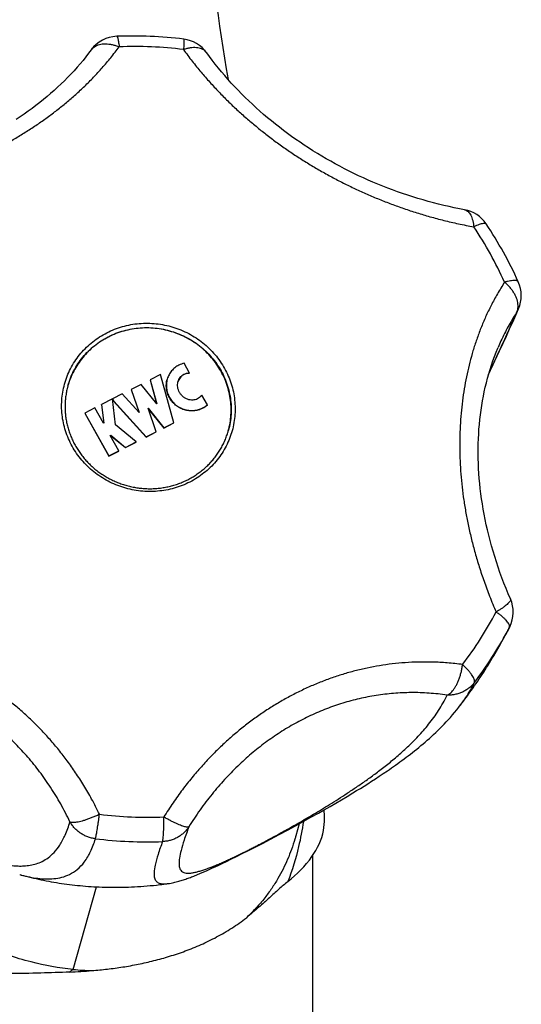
# Model space of a CAD drawing. Header units: millimetres. Extents: x 740 to 1921, y 166 to 1526.
# Tile 6 of 31: x 1081 to 1111, y 508 to 567. Entities that reach past the tile are written whole.
import ezdxf

# ---------------------------------------------------------------- set-up
doc = ezdxf.new("R2010")
doc.units = ezdxf.units.MM
doc.header["$LTSCALE"] = 30.734
doc.layers.get('0').update_dxf_attribs({"linetype": 'CONTINUOUS'})
doc.layers.add('FLAECHEN', color=7, linetype='CONTINUOUS')

msp = doc.modelspace()

# ---------------------------------------------------------------- linework, layer by layer
at = {"color": 7, "linetype": 'CONTINUOUS'}
for p, q in [((1091.124, 546.246), (1090.795, 546.838)), ((1089.369, 546.157), (1088.751, 545.842)), ((1090.173, 543.263), (1089.369, 546.157)), ((1091.12, 546.233), (1091.124, 546.246)), ((1088.216, 545.569), (1087.615, 545.263)), ((1089.15, 544.405), (1088.216, 545.569)), ((1088.748, 545.83), (1088.751, 545.842)), ((1088.748, 545.83), (1089.14, 544.418)), ((1088.751, 545.842), (1089.15, 544.405)), ((1087.08, 544.99), (1086.493, 544.691)), ((1088.102, 543.87), (1087.08, 544.99)), ((1087.612, 545.25), (1087.615, 545.263)), ((1087.612, 545.25), (1088.089, 543.884)), ((1087.615, 545.263), (1088.102, 543.87)), ((1092.186, 544.336), (1091.856, 544.928)), ((1085.839, 544.346), (1085.842, 544.359)), ((1085.839, 544.346), (1085.973, 543.247)), ((1086.489, 544.689), (1085.842, 544.359)), ((1085.842, 544.359), (1085.978, 543.248)), ((1086.679, 543.134), (1086.489, 544.689)), ((1086.49, 544.678), (1086.561, 544.55)), ((1086.493, 544.688), (1086.493, 544.691)), ((1086.493, 544.691), (1086.565, 544.562)), ((1086.561, 544.55), (1086.565, 544.562)), ((1086.561, 544.55), (1088.517, 542.408)), ((1086.565, 544.562), (1088.521, 542.421)), ((1092.182, 544.323), (1092.186, 544.336)), ((1084.834, 543.834), (1084.837, 543.846)), ((1084.834, 543.834), (1086.265, 541.259)), ((1085.438, 544.153), (1084.837, 543.846)), ((1084.837, 543.846), (1086.268, 541.272)), ((1085.949, 543.233), (1085.438, 544.153)), ((1088.631, 544.129), (1089.572, 542.957)), ((1089.121, 542.727), (1088.631, 544.129)), ((1088.642, 544.099), (1089.568, 542.944)), ((1085.978, 543.248), (1085.949, 543.233)), ((1087.92, 542.114), (1086.679, 543.134)), ((1089.568, 542.944), (1090.169, 543.25)), ((1089.572, 542.957), (1090.173, 543.263)), ((1090.169, 543.25), (1090.173, 543.263)), ((1086.358, 542.498), (1086.387, 542.513)), ((1086.869, 541.578), (1086.358, 542.498)), ((1086.362, 542.489), (1086.383, 542.5)), ((1086.383, 542.5), (1086.387, 542.513)), ((1086.383, 542.5), (1087.27, 541.772)), ((1086.387, 542.513), (1087.273, 541.785)), ((1088.517, 542.408), (1089.118, 542.714)), ((1088.521, 542.421), (1089.121, 542.727)), ((1089.118, 542.714), (1089.121, 542.727)), ((1089.568, 542.944), (1089.572, 542.957)), ((1087.27, 541.772), (1087.917, 542.102)), ((1087.273, 541.785), (1087.92, 542.114)), ((1087.917, 542.102), (1087.92, 542.114)), ((1088.517, 542.408), (1088.521, 542.421)), ((1086.265, 541.259), (1086.866, 541.566)), ((1086.268, 541.272), (1086.869, 541.578)), ((1086.866, 541.566), (1086.869, 541.578)), ((1087.27, 541.772), (1087.273, 541.785)), ((1086.265, 541.259), (1086.268, 541.272)), ((1110.308, 530.952), (1110.341, 531.02)), ((1102.043, 521.745), (1102.271, 521.893)), ((1102.271, 521.893), (1102.506, 522.047)), ((1102.506, 522.047), (1102.746, 522.208)), ((1102.746, 522.208), (1102.991, 522.374)), ((1101.145, 521.182), (1101.37, 521.32)), ((1101.37, 521.32), (1101.594, 521.46)), ((1101.594, 521.46), (1101.817, 521.601)), ((1101.817, 521.601), (1102.043, 521.745)), ((1099.895, 520.435), (1100.238, 520.636)), ((1100.238, 520.636), (1100.58, 520.839)), ((1100.58, 520.839), (1100.919, 521.044)), ((1100.919, 521.044), (1101.145, 521.182)), ((1098.858, 519.84), (1099.204, 520.037)), ((1099.204, 520.037), (1099.55, 520.235)), ((1099.55, 520.235), (1099.895, 520.435)), ((1097.939, 519.328), (1098.398, 519.582)), ((1098.398, 519.582), (1098.858, 519.84)), ((1097.031, 518.834), (1097.482, 519.078)), ((1097.482, 519.078), (1097.939, 519.328)), ((1095.492, 518.02), (1095.973, 518.271)), ((1095.973, 518.271), (1096.491, 518.545)), ((1096.491, 518.545), (1097.031, 518.834)), ((1094.621, 517.573), (1095.048, 517.791)), ((1095.048, 517.791), (1095.492, 518.02)), ((1093.6, 517.064), (1093.946, 517.235)), ((1093.946, 517.235), (1094.285, 517.403)), ((1094.285, 517.403), (1094.621, 517.573)), ((1098.528, 212.463), (1098.528, 517.339)), ((1092.341, 516.469), (1092.502, 516.543)), ((1092.502, 516.543), (1092.666, 516.618)), ((1092.666, 516.618), (1092.833, 516.696)), ((1092.833, 516.696), (1093.085, 516.815)), ((1093.085, 516.815), (1093.34, 516.938)), ((1093.34, 516.938), (1093.6, 517.064)), ((1091.731, 516.203), (1091.878, 516.265)), ((1091.878, 516.265), (1092.029, 516.331)), ((1092.029, 516.331), (1092.183, 516.399)), ((1092.183, 516.399), (1092.341, 516.469))]:
    msp.add_line(p, q, dxfattribs=at)
at = {"color": 9, "linetype": 'CONTINUOUS'}
for p, q in [((1110.341, 531.02), (1110.198, 530.736)), ((1080.923, 516.143), (1080.926, 516.143))]:
    msp.add_line(p, q, dxfattribs=at)
at = {"color": 7, "linetype": 'CONTINUOUS'}
for points in [[(1085.21, 565.641), (1085.061, 565.442), (1084.895, 565.227), (1084.724, 565.015), (1084.548, 564.805), (1084.368, 564.597), (1084.184, 564.392), (1083.996, 564.189), (1083.803, 563.988), (1083.607, 563.79), (1083.406, 563.595), (1083.202, 563.402), (1082.993, 563.212), (1082.781, 563.024), (1082.565, 562.839), (1082.346, 562.657), (1082.123, 562.478), (1081.897, 562.301), (1081.667, 562.127), (1081.433, 561.956), (1081.197, 561.788), (1080.957, 561.622), (1080.713, 561.46)], [(1107.617, 556.051), (1107.325, 556.106), (1107.008, 556.17), (1106.692, 556.238), (1106.377, 556.309), (1106.064, 556.385), (1105.751, 556.465), (1105.441, 556.548), (1105.131, 556.636), (1104.823, 556.727), (1104.517, 556.821), (1104.212, 556.919), (1103.909, 557.021), (1103.608, 557.127), (1103.309, 557.236), (1103.011, 557.348), (1102.715, 557.464), (1102.421, 557.583), (1102.129, 557.705), (1101.839, 557.831), (1101.551, 557.961), (1101.265, 558.093), (1100.981, 558.229), (1100.699, 558.367), (1100.419, 558.509), (1100.142, 558.654), (1099.867, 558.803), (1099.594, 558.954), (1099.323, 559.108), (1099.055, 559.265), (1098.789, 559.426), (1098.525, 559.589), (1098.264, 559.755), (1098.006, 559.924), (1097.75, 560.096), (1097.496, 560.27), (1097.246, 560.448), (1096.997, 560.628), (1096.752, 560.812), (1096.509, 560.998), (1096.269, 561.186), (1096.032, 561.378), (1095.797, 561.572), (1095.566, 561.769), (1095.337, 561.968), (1095.112, 562.17), (1094.889, 562.375), (1094.67, 562.582), (1094.454, 562.792), (1094.241, 563.004), (1094.032, 563.218), (1093.826, 563.435), (1093.623, 563.654), (1093.424, 563.876), (1093.229, 564.1), (1093.037, 564.326), (1092.849, 564.555), (1092.665, 564.785), (1092.485, 565.018), (1092.309, 565.252), (1092.152, 565.468)], [(1109.729, 547.586), (1109.935, 548.031), (1110.136, 548.468), (1110.331, 548.895), (1110.518, 549.31), (1110.698, 549.714), (1110.866, 550.1)], [(1110.378, 532.692), (1110.251, 532.989), (1110.118, 533.313), (1109.99, 533.636), (1109.868, 533.958), (1109.751, 534.28), (1109.639, 534.601), (1109.533, 534.922), (1109.432, 535.241), (1109.335, 535.56), (1109.244, 535.879), (1109.158, 536.196), (1109.077, 536.513), (1109.001, 536.828), (1108.93, 537.143), (1108.864, 537.457), (1108.803, 537.769), (1108.747, 538.081), (1108.695, 538.391), (1108.649, 538.7), (1108.607, 539.007), (1108.57, 539.314), (1108.538, 539.619), (1108.51, 539.923), (1108.487, 540.225), (1108.469, 540.526), (1108.456, 540.825), (1108.447, 541.124), (1108.443, 541.42), (1108.443, 541.715), (1108.448, 542.009), (1108.458, 542.301), (1108.472, 542.591), (1108.491, 542.88), (1108.515, 543.167), (1108.543, 543.452), (1108.575, 543.736), (1108.613, 544.018), (1108.654, 544.298), (1108.701, 544.576), (1108.752, 544.852), (1108.808, 545.126), (1108.868, 545.398), (1108.933, 545.668), (1109.002, 545.936), (1109.076, 546.201), (1109.155, 546.465), (1109.239, 546.726), (1109.327, 546.986), (1109.42, 547.242), (1109.518, 547.497), (1109.62, 547.749), (1109.634, 547.781)], [(1109.065, 546.161), (1109.307, 546.68), (1109.729, 547.586)], [(1110.197, 530.736), (1110.232, 530.802), (1110.27, 530.877), (1110.308, 530.952)], [(1102.991, 522.374), (1103.115, 522.459), (1103.239, 522.545), (1103.364, 522.633), (1103.489, 522.722), (1103.615, 522.812), (1103.742, 522.904), (1103.868, 522.996), (1103.994, 523.09), (1104.121, 523.185), (1104.247, 523.281), (1104.374, 523.378), (1104.5, 523.477), (1104.626, 523.576), (1104.752, 523.678), (1104.879, 523.78), (1105.005, 523.885), (1105.131, 523.991), (1105.258, 524.099), (1105.385, 524.21), (1105.512, 524.322), (1105.639, 524.437), (1105.766, 524.554), (1105.893, 524.673), (1106.02, 524.795), (1106.147, 524.919), (1106.273, 525.046), (1106.399, 525.175), (1106.525, 525.307), (1106.65, 525.443), (1106.776, 525.583), (1106.902, 525.727), (1107.028, 525.875), (1107.155, 526.03), (1107.282, 526.19), (1107.33, 526.253)], [(1089.829, 515.606), (1089.839, 515.607), (1089.924, 515.62), (1090.006, 515.635), (1090.087, 515.651), (1090.166, 515.667), (1090.243, 515.685), (1090.319, 515.704), (1090.394, 515.724), (1090.468, 515.744), (1090.541, 515.765), (1090.613, 515.787), (1090.684, 515.809), (1090.755, 515.832), (1090.825, 515.855), (1090.895, 515.879), (1090.964, 515.903), (1091.033, 515.928), (1091.102, 515.953), (1091.171, 515.979), (1091.24, 516.005), (1091.308, 516.031), (1091.378, 516.059), (1091.447, 516.086), (1091.517, 516.114), (1091.587, 516.143), (1091.731, 516.203)]]:
    msp.add_lwpolyline(points, dxfattribs=at)
for centre, radius, start, end in [((1086.822, 564.458), 2, 92.08036, 143.72542), ((1087.678, 540.828), 25.646, 83.08024, 92.07425), ((1090.527, 564.301), 2, 35.67936, 83.08562), ((1107.259, 554.083), 2, 33.70503, 79.66417), ((1088.521, 541.579), 24.527, 24.42783, 33.71616), ((1109.031, 550.895), 2, 336.56888, 24.41195), ((1088.297, 544.21), 4.657, 163.99744, 164.21824), ((1088.958, 544.023), 4.657, 344.32005, 344.50459), ((1108.543, 531.896), 2, 334.03695, 23.46764)]:
    msp.add_arc(centre, radius, start, end, dxfattribs=at)
at = {"color": 9, "linetype": 'CONTINUOUS'}
for centre, radius, start, end in [((1087.785, 541.202), 24.641, 83.08188, 92.07198), ((1088.598, 541.954), 23.543, 29.0743, 33.70967), ((1088.776, 542.052), 23.339, 24.41424, 29.07651), ((1109.185, 550.829), 1.832, 327.9578, 336.56794), ((1089.639, 542.36), 22.461, 322.70461, 332.2677), ((1089.565, 541.879), 23.444, 322.70211, 331.62706), ((1089.643, 541.833), 23.354, 331.63478, 332.27918), ((1088.679, 544.228), 24.642, 263.08189, 272.07197), ((1088.567, 543.826), 25.715, 263.07943, 272.07456)]:
    msp.add_arc(centre, radius, start, end, dxfattribs=at)
for points, knots in [([(1086.75, 566.455), (1086.754, 566.455), (1086.773, 566.45), (1086.788, 566.409), (1086.811, 566.348), (1086.831, 566.254), (1086.853, 566.135), (1086.875, 565.989), (1086.888, 565.884), (1086.894, 565.827)], [0, 0, 0, 0, 0.018854, 0.078854, 0.180942, 0.326044, 0.512732, 0.738518, 1, 1, 1, 1]), ([(1090.767, 566.284), (1090.769, 566.283), (1090.782, 566.279), (1090.776, 566.235), (1090.785, 566.18), (1090.78, 566.086), (1090.775, 565.969), (1090.766, 565.824), (1090.758, 565.72), (1090.753, 565.664)], [0, 0, 0, 0, 0.008544, 0.060984, 0.160599, 0.306713, 0.497327, 0.729639, 1, 1, 1, 1]), ([(1068.957, 556.68), (1069.284, 556.709), (1069.921, 556.776), (1070.851, 556.904), (1071.734, 557.054), (1072.578, 557.222), (1073.391, 557.409), (1074.181, 557.614), (1074.952, 557.838), (1075.71, 558.081), (1076.456, 558.344), (1077.193, 558.628), (1077.92, 558.932), (1078.635, 559.257), (1079.338, 559.602), (1080.024, 559.965), (1080.693, 560.346), (1081.341, 560.743), (1081.969, 561.155), (1082.576, 561.582), (1083.164, 562.025), (1083.734, 562.485), (1084.289, 562.965), (1084.831, 563.469), (1085.363, 564.002), (1085.886, 564.57), (1086.401, 565.178), (1086.732, 565.605), (1086.894, 565.827)], [0, 0, 0, 0, 0.04754, 0.092691, 0.135769, 0.177165, 0.217289, 0.256518, 0.295195, 0.333526, 0.371684, 0.409752, 0.447781, 0.485724, 0.523507, 0.561018, 0.598151, 0.634841, 0.671051, 0.706839, 0.74229, 0.777569, 0.812858, 0.848454, 0.884665, 0.921815, 0.96019, 1, 1, 1, 1]), ([(1085.21, 565.641), (1085.236, 565.676), (1085.298, 565.748), (1085.414, 565.839), (1085.554, 565.914), (1085.712, 565.968), (1085.886, 566), (1086.073, 566.009), (1086.27, 565.997), (1086.476, 565.962), (1086.686, 565.906), (1086.825, 565.855), (1086.894, 565.827)], [0, 0, 0, 0, 0.071922, 0.155291, 0.242004, 0.333321, 0.430111, 0.532847, 0.641602, 0.756107, 0.875822, 1, 1, 1, 1]), ([(1092.152, 565.468), (1092.13, 565.498), (1092.075, 565.561), (1091.971, 565.643), (1091.84, 565.709), (1091.691, 565.754), (1091.525, 565.779), (1091.346, 565.782), (1091.155, 565.764), (1090.955, 565.725), (1090.821, 565.686), (1090.753, 565.664)], [0, 0, 0, 0, 0.07423, 0.165802, 0.262109, 0.364998, 0.475682, 0.594726, 0.722137, 0.857486, 1, 1, 1, 1]), ([(1090.753, 565.664), (1090.924, 565.426), (1091.267, 564.968), (1091.796, 564.315), (1092.328, 563.703), (1092.864, 563.126), (1093.407, 562.577), (1093.96, 562.051), (1094.527, 561.543), (1095.108, 561.051), (1095.706, 560.573), (1096.322, 560.109), (1096.957, 559.658), (1097.609, 559.222), (1098.276, 558.801), (1098.957, 558.398), (1099.649, 558.014), (1100.35, 557.649), (1101.058, 557.305), (1101.774, 556.98), (1102.499, 556.674), (1103.236, 556.387), (1103.987, 556.116), (1104.759, 555.863), (1105.558, 555.625), (1106.391, 555.403), (1107.268, 555.197), (1107.871, 555.077), (1108.182, 555.02)], [0, 0, 0, 0, 0.041982, 0.082041, 0.120632, 0.158173, 0.195016, 0.231459, 0.267764, 0.304127, 0.340707, 0.37759, 0.414814, 0.45234, 0.490095, 0.527961, 0.565833, 0.60362, 0.641288, 0.67886, 0.716434, 0.754159, 0.792259, 0.830999, 0.870714, 0.911796, 0.954714, 1, 1, 1, 1]), ([(1107.617, 556.051), (1107.628, 556.049), (1107.673, 556.039), (1107.753, 556.005), (1107.846, 555.933), (1107.93, 555.836), (1108.004, 555.713), (1108.067, 555.568), (1108.119, 555.402), (1108.158, 555.217), (1108.175, 555.087), (1108.182, 555.02)], [0, 0, 0, 0, 0.025459, 0.1118, 0.204253, 0.306287, 0.420063, 0.546563, 0.685861, 0.837365, 1, 1, 1, 1]), ([(1108.922, 555.193), (1108.914, 555.206), (1108.881, 555.227), (1108.815, 555.233), (1108.728, 555.223), (1108.619, 555.196), (1108.49, 555.153), (1108.341, 555.093), (1108.237, 555.046), (1108.182, 555.02)], [0, 0, 0, 0, 0.058718, 0.138556, 0.248539, 0.390748, 0.564712, 0.768692, 1, 1, 1, 1]), ([(1110.028, 551.699), (1109.877, 551.468), (1109.595, 551.009), (1109.218, 550.314), (1108.889, 549.628), (1108.601, 548.948), (1108.348, 548.268), (1108.127, 547.584), (1107.934, 546.894), (1107.768, 546.194), (1107.629, 545.481), (1107.515, 544.755), (1107.428, 544.016), (1107.368, 543.265), (1107.334, 542.503), (1107.329, 541.734), (1107.35, 540.959), (1107.398, 540.182), (1107.473, 539.403), (1107.575, 538.623), (1107.703, 537.839), (1107.858, 537.05), (1108.041, 536.251), (1108.256, 535.437), (1108.505, 534.601), (1108.795, 533.736), (1109.131, 532.833), (1109.384, 532.221), (1109.52, 531.908)], [0, 0, 0, 0, 0.040168, 0.078378, 0.115131, 0.150868, 0.185959, 0.220722, 0.25542, 0.29028, 0.32546, 0.361085, 0.397196, 0.433796, 0.470818, 0.508182, 0.545792, 0.583583, 0.621534, 0.659683, 0.698142, 0.737086, 0.77676, 0.817483, 0.859641, 0.903707, 0.950265, 1, 1, 1, 1]), ([(1110.852, 551.722), (1110.85, 551.726), (1110.84, 551.746), (1110.8, 551.776), (1110.727, 551.796), (1110.631, 551.804), (1110.51, 551.797), (1110.367, 551.778), (1110.204, 551.745), (1110.089, 551.716), (1110.028, 551.699)], [0, 0, 0, 0, 0.014938, 0.079667, 0.164798, 0.276784, 0.417299, 0.58589, 0.780952, 1, 1, 1, 1]), ([(1110.738, 549.856), (1110.762, 549.9), (1110.802, 549.995), (1110.834, 550.148), (1110.841, 550.312), (1110.822, 550.484), (1110.776, 550.661), (1110.706, 550.841), (1110.612, 551.022), (1110.496, 551.201), (1110.359, 551.376), (1110.202, 551.544), (1110.088, 551.648), (1110.028, 551.699)], [0, 0, 0, 0, 0.070938, 0.144094, 0.220764, 0.301856, 0.387868, 0.478986, 0.575125, 0.675937, 0.780858, 0.889159, 1, 1, 1, 1]), ([(1109.073, 546.191), (1109.119, 546.29), (1109.333, 546.751), (1109.721, 547.589), (1110.234, 548.71), (1110.572, 549.473), (1110.738, 549.856)], [0, 0, 0, 0, 0.081487, 0.378237, 0.688653, 1, 1, 1, 1]), ([(1110.738, 549.856), (1110.563, 549.59), (1110.232, 549.042), (1109.878, 548.341), (1109.691, 547.915), (1109.634, 547.781)], [0, 0, 0, 0, 0.406712, 0.814118, 1, 1, 1, 1]), ([(1084.074, 541.854), (1083.993, 542.001), (1083.844, 542.301), (1083.668, 542.77), (1083.54, 543.253), (1083.461, 543.745), (1083.431, 544.241), (1083.453, 544.737), (1083.524, 545.227), (1083.644, 545.708), (1083.813, 546.174), (1084.028, 546.62), (1084.288, 547.043), (1084.59, 547.439), (1084.931, 547.803), (1085.307, 548.132), (1085.716, 548.424), (1086.153, 548.674), (1086.614, 548.882), (1087.095, 549.044), (1087.59, 549.159), (1088.096, 549.226), (1088.607, 549.245), (1089.118, 549.215), (1089.625, 549.137), (1090.122, 549.011), (1090.605, 548.839), (1091.07, 548.622), (1091.511, 548.362), (1091.924, 548.062), (1092.306, 547.725), (1092.653, 547.354), (1092.961, 546.952), (1093.139, 546.666), (1093.221, 546.519)], [0, 0, 0, 0, 0.031172, 0.062238, 0.093204, 0.124082, 0.154884, 0.185629, 0.216334, 0.247022, 0.277715, 0.308435, 0.339202, 0.370034, 0.400948, 0.431956, 0.463069, 0.49429, 0.525621, 0.557058, 0.588593, 0.620217, 0.651913, 0.683667, 0.715457, 0.747264, 0.779066, 0.810842, 0.842573, 0.874241, 0.905829, 0.937325, 0.968717, 1, 1, 1, 1]), ([(1083.821, 545.493), (1083.841, 545.565), (1083.911, 545.792), (1084.058, 546.166), (1084.285, 546.6), (1084.556, 547.01), (1084.869, 547.39), (1085.221, 547.737), (1085.608, 548.046), (1086.025, 548.316), (1086.47, 548.542), (1086.936, 548.724), (1087.42, 548.858), (1087.917, 548.944), (1088.42, 548.98), (1088.926, 548.967), (1089.429, 548.904), (1089.924, 548.793), (1090.405, 548.633), (1090.869, 548.428), (1091.309, 548.179), (1091.722, 547.888), (1092.103, 547.558), (1092.449, 547.194), (1092.756, 546.798), (1092.932, 546.515), (1093.013, 546.37)], [0, 0, 0, 0, 0.019083, 0.060803, 0.102569, 0.144409, 0.18635, 0.228413, 0.270615, 0.312966, 0.355471, 0.398128, 0.440929, 0.483861, 0.526903, 0.570033, 0.613224, 0.656448, 0.699672, 0.742867, 0.786003, 0.829054, 0.871996, 0.91481, 0.957481, 1, 1, 1, 1]), ([(1093.221, 546.519), (1093.302, 546.373), (1093.45, 546.072), (1093.626, 545.603), (1093.755, 545.12), (1093.834, 544.628), (1093.863, 544.132), (1093.842, 543.636), (1093.771, 543.146), (1093.65, 542.665), (1093.482, 542.2), (1093.266, 541.753), (1093.006, 541.33), (1092.705, 540.934), (1092.364, 540.57), (1091.987, 540.241), (1091.578, 539.949), (1091.141, 539.699), (1090.68, 539.492), (1090.2, 539.33), (1089.704, 539.214), (1089.199, 539.147), (1088.688, 539.128), (1088.176, 539.158), (1087.67, 539.236), (1087.172, 539.362), (1086.689, 539.534), (1086.225, 539.751), (1085.784, 540.011), (1085.37, 540.311), (1084.989, 540.648), (1084.642, 541.019), (1084.334, 541.421), (1084.156, 541.708), (1084.074, 541.854)], [0, 0, 0, 0, 0.031172, 0.062238, 0.093204, 0.124082, 0.154884, 0.185629, 0.216334, 0.247022, 0.277715, 0.308435, 0.339202, 0.370034, 0.400948, 0.431956, 0.463069, 0.49429, 0.525621, 0.557058, 0.588593, 0.620217, 0.651913, 0.683667, 0.715457, 0.747264, 0.779066, 0.810842, 0.842573, 0.874241, 0.905829, 0.937325, 0.968717, 1, 1, 1, 1]), ([(1093.013, 546.37), (1093.093, 546.225), (1093.239, 545.928), (1093.411, 545.463), (1093.534, 544.985), (1093.607, 544.498), (1093.629, 544.007), (1093.599, 543.518), (1093.531, 543.108), (1093.469, 542.864), (1093.445, 542.779)], [0, 0, 0, 0, 0.133825, 0.267176, 0.400085, 0.532602, 0.664796, 0.796746, 0.928543, 1, 1, 1, 1]), ([(1110.377, 532.692), (1110.379, 532.689), (1110.387, 532.669), (1110.386, 532.622), (1110.357, 532.556), (1110.304, 532.482), (1110.227, 532.399), (1110.126, 532.31), (1110.003, 532.214), (1109.859, 532.114), (1109.696, 532.01), (1109.58, 531.943), (1109.52, 531.908)], [0, 0, 0, 0, 0.00825, 0.053286, 0.110815, 0.185522, 0.278864, 0.390799, 0.520464, 0.666456, 0.826991, 1, 1, 1, 1]), ([(1110.33, 531.034), (1110.33, 531.06), (1110.318, 531.119), (1110.274, 531.21), (1110.206, 531.31), (1110.112, 531.419), (1109.994, 531.536), (1109.854, 531.658), (1109.695, 531.784), (1109.58, 531.866), (1109.52, 531.908)], [0, 0, 0, 0, 0.06482, 0.145858, 0.245312, 0.36348, 0.499632, 0.652398, 0.819951, 1, 1, 1, 1]), ([(1085.711, 519.766), (1085.563, 520.073), (1085.261, 520.658), (1084.78, 521.489), (1084.291, 522.252), (1083.791, 522.961), (1083.28, 523.624), (1082.753, 524.248), (1082.21, 524.84), (1081.649, 525.402), (1081.066, 525.938), (1080.463, 526.447), (1079.837, 526.931), (1079.19, 527.387), (1078.524, 527.814), (1077.841, 528.21), (1077.144, 528.576), (1076.433, 528.908), (1075.712, 529.208), (1074.979, 529.476), (1074.234, 529.712), (1073.473, 529.916), (1072.694, 530.089), (1071.89, 530.23), (1071.053, 530.337), (1070.176, 530.408), (1069.248, 530.438), (1068.611, 530.425), (1068.283, 530.41)], [0, 0, 0, 0, 0.047158, 0.091219, 0.132879, 0.172734, 0.211261, 0.248852, 0.285838, 0.322468, 0.358945, 0.395391, 0.43188, 0.468412, 0.504955, 0.541438, 0.577802, 0.614005, 0.650056, 0.686023, 0.722041, 0.758296, 0.795051, 0.832614, 0.871375, 0.911796, 0.954446, 1, 1, 1, 1]), ([(1107.507, 528.75), (1107.201, 528.792), (1106.602, 528.857), (1105.721, 528.904), (1104.88, 528.906), (1104.072, 528.869), (1103.29, 528.795), (1102.528, 528.687), (1101.78, 528.547), (1101.042, 528.374), (1100.311, 528.168), (1099.587, 527.929), (1098.868, 527.656), (1098.158, 527.351), (1097.457, 527.012), (1096.768, 526.642), (1096.094, 526.241), (1095.437, 525.812), (1094.796, 525.355), (1094.173, 524.87), (1093.565, 524.356), (1092.971, 523.812), (1092.389, 523.234), (1091.815, 522.616), (1091.246, 521.952), (1090.679, 521.232), (1090.114, 520.447), (1089.751, 519.893), (1089.57, 519.603)], [0, 0, 0, 0, 0.043548, 0.084795, 0.12411, 0.161907, 0.198612, 0.234607, 0.270245, 0.305753, 0.341328, 0.377087, 0.41312, 0.44942, 0.485958, 0.522663, 0.559462, 0.596317, 0.633215, 0.670238, 0.7075, 0.745199, 0.783573, 0.822998, 0.863889, 0.906717, 0.951949, 1, 1, 1, 1]), ([(1068.882, 528.511), (1068.832, 528.205), (1068.784, 527.612), (1068.849, 526.766), (1069.014, 526.01), (1069.248, 525.334), (1069.527, 524.724), (1069.838, 524.168), (1070.17, 523.657), (1070.514, 523.185), (1070.867, 522.747), (1071.223, 522.339), (1071.58, 521.957), (1071.935, 521.599), (1072.286, 521.263), (1072.632, 520.948), (1072.971, 520.651), (1073.304, 520.373), (1073.627, 520.112), (1073.941, 519.867), (1074.244, 519.639), (1074.534, 519.429), (1074.808, 519.235), (1075.068, 519.058), (1075.314, 518.894), (1075.549, 518.742), (1075.778, 518.599), (1076.004, 518.46), (1076.232, 518.325), (1076.465, 518.191), (1076.709, 518.055), (1076.965, 517.917), (1077.236, 517.778), (1077.52, 517.637), (1077.817, 517.499), (1078.123, 517.364), (1078.439, 517.234), (1078.763, 517.112), (1079.093, 516.999), (1079.43, 516.897), (1079.773, 516.808), (1080.121, 516.736), (1080.474, 516.685), (1080.831, 516.657), (1081.191, 516.66), (1081.555, 516.7), (1081.921, 516.787), (1082.288, 516.934), (1082.655, 517.158), (1083.016, 517.484), (1083.365, 517.94), (1083.691, 518.559), (1083.861, 519.043), (1083.94, 519.315)], [0, 0, 0, 0, 0.041027, 0.078211, 0.11189, 0.143151, 0.172582, 0.200569, 0.227344, 0.25306, 0.277823, 0.301701, 0.324733, 0.346947, 0.368364, 0.389003, 0.408876, 0.427988, 0.446331, 0.46389, 0.480624, 0.496445, 0.511259, 0.525085, 0.538034, 0.550303, 0.56214, 0.57375, 0.585357, 0.597184, 0.609416, 0.622232, 0.635677, 0.649689, 0.664155, 0.67896, 0.694023, 0.709288, 0.724702, 0.740231, 0.755842, 0.771511, 0.787224, 0.802982, 0.818822, 0.834848, 0.851263, 0.868435, 0.886968, 0.907818, 0.932356, 0.9626, 1, 1, 1, 1]), ([(1083.94, 519.315), (1083.768, 519.677), (1083.403, 520.38), (1082.794, 521.383), (1082.135, 522.32), (1081.43, 523.192), (1080.681, 524), (1079.89, 524.743), (1079.06, 525.423), (1078.193, 526.038), (1077.29, 526.59), (1076.352, 527.077), (1075.379, 527.499), (1074.373, 527.853), (1073.333, 528.138), (1072.263, 528.351), (1071.161, 528.488), (1070.03, 528.548), (1069.267, 528.533), (1068.882, 528.511)], [0, 0, 0, 0, 0.064162, 0.126644, 0.187649, 0.247377, 0.306031, 0.363809, 0.420911, 0.477537, 0.533891, 0.59018, 0.646615, 0.703407, 0.760765, 0.818894, 0.878002, 0.938298, 1, 1, 1, 1]), ([(1106.576, 526.916), (1106.615, 526.932), (1106.694, 526.975), (1106.805, 527.064), (1106.913, 527.177), (1107.016, 527.315), (1107.114, 527.475), (1107.204, 527.654), (1107.286, 527.85), (1107.359, 528.061), (1107.421, 528.284), (1107.471, 528.514), (1107.496, 528.671), (1107.507, 528.75)], [0, 0, 0, 0, 0.059572, 0.125685, 0.199072, 0.279883, 0.367815, 0.462289, 0.56253, 0.667575, 0.776313, 0.887541, 1, 1, 1, 1]), ([(1108.215, 527.674), (1108.225, 527.694), (1108.234, 527.745), (1108.22, 527.829), (1108.183, 527.928), (1108.122, 528.041), (1108.039, 528.166), (1107.934, 528.302), (1107.809, 528.447), (1107.665, 528.598), (1107.562, 528.699), (1107.507, 528.75)], [0, 0, 0, 0, 0.050118, 0.112553, 0.191202, 0.287266, 0.400557, 0.530115, 0.674489, 0.831855, 1, 1, 1, 1]), ([(1108.215, 527.674), (1108.168, 527.612), (1108.067, 527.495), (1107.894, 527.338), (1107.703, 527.203), (1107.496, 527.092), (1107.277, 527.007), (1107.048, 526.947), (1106.813, 526.916), (1106.655, 526.913), (1106.576, 526.916)], [0, 0, 0, 0, 0.123752, 0.247597, 0.371874, 0.4966, 0.621776, 0.747411, 0.873497, 1, 1, 1, 1]), ([(1107.33, 526.253), (1107.46, 526.422), (1107.786, 526.876), (1108.066, 527.362), (1108.214, 527.673)], [0, 0, 0, 0, 0.382548, 1, 1, 1, 1]), ([(1091.078, 519.013), (1090.977, 518.745), (1090.807, 518.274), (1090.616, 517.648), (1090.512, 517.182), (1090.477, 516.84), (1090.499, 516.592), (1090.574, 516.414), (1090.695, 516.302), (1090.844, 516.245), (1091.014, 516.226), (1091.203, 516.237), (1091.409, 516.271), (1091.63, 516.324), (1091.863, 516.393), (1092.106, 516.475), (1092.358, 516.568), (1092.615, 516.671), (1092.877, 516.78), (1093.141, 516.896), (1093.405, 517.015), (1093.664, 517.135), (1093.916, 517.254), (1094.159, 517.373), (1094.396, 517.489), (1094.63, 517.606), (1094.865, 517.725), (1095.105, 517.848), (1095.354, 517.978), (1095.618, 518.116), (1095.902, 518.268), (1096.211, 518.434), (1096.545, 518.617), (1096.905, 518.815), (1097.288, 519.03), (1097.693, 519.261), (1098.12, 519.508), (1098.569, 519.773), (1099.04, 520.055), (1099.534, 520.358), (1100.049, 520.681), (1100.587, 521.028), (1101.146, 521.401), (1101.726, 521.803), (1102.326, 522.239), (1102.944, 522.713), (1103.577, 523.233), (1104.219, 523.808), (1104.862, 524.45), (1105.494, 525.174), (1106.087, 525.993), (1106.426, 526.597), (1106.576, 526.916)], [0, 0, 0, 0, 0.038249, 0.066864, 0.087418, 0.102094, 0.112592, 0.120468, 0.12721, 0.134009, 0.141504, 0.149907, 0.159218, 0.169355, 0.180216, 0.191694, 0.203684, 0.216078, 0.228771, 0.241646, 0.254575, 0.267371, 0.279813, 0.291846, 0.303573, 0.315146, 0.326798, 0.338722, 0.351135, 0.364339, 0.3786, 0.394183, 0.411194, 0.429525, 0.449086, 0.469862, 0.491848, 0.51506, 0.539524, 0.56528, 0.592376, 0.620863, 0.650793, 0.682218, 0.715213, 0.749877, 0.786316, 0.824648, 0.865034, 0.907657, 0.952946, 1, 1, 1, 1]), ([(1106.576, 526.916), (1106.216, 526.969), (1105.498, 527.047), (1104.424, 527.081), (1103.366, 527.034), (1102.325, 526.91), (1101.305, 526.713), (1100.306, 526.443), (1099.329, 526.104), (1098.375, 525.696), (1097.445, 525.222), (1096.541, 524.681), (1095.663, 524.074), (1094.813, 523.4), (1093.993, 522.659), (1093.205, 521.85), (1092.452, 520.972), (1091.736, 520.026), (1091.293, 519.358), (1091.078, 519.013)], [0, 0, 0, 0, 0.059203, 0.117386, 0.174731, 0.231435, 0.287702, 0.343735, 0.399731, 0.455886, 0.512394, 0.569451, 0.627252, 0.685985, 0.745836, 0.806992, 0.869633, 0.933924, 1, 1, 1, 1]), ([(1083.94, 519.315), (1083.962, 519.303), (1084.016, 519.287), (1084.11, 519.279), (1084.226, 519.284), (1084.363, 519.303), (1084.519, 519.334), (1084.691, 519.379), (1084.878, 519.435), (1085.077, 519.503), (1085.284, 519.582), (1085.497, 519.67), (1085.639, 519.733), (1085.711, 519.766)], [0, 0, 0, 0, 0.039312, 0.089788, 0.152309, 0.226805, 0.312648, 0.408896, 0.514403, 0.627827, 0.747661, 0.872284, 1, 1, 1, 1]), ([(1085.469, 518.298), (1085.476, 518.32), (1085.49, 518.374), (1085.511, 518.469), (1085.535, 518.592), (1085.561, 518.74), (1085.589, 518.911), (1085.618, 519.102), (1085.649, 519.311), (1085.68, 519.534), (1085.701, 519.688), (1085.711, 519.766)], [0, 0, 0, 0, 0.04634, 0.112045, 0.196226, 0.297607, 0.414613, 0.545444, 0.688108, 0.840433, 1, 1, 1, 1]), ([(1089.496, 518.128), (1089.504, 518.15), (1089.517, 518.204), (1089.532, 518.299), (1089.545, 518.422), (1089.555, 518.571), (1089.564, 518.742), (1089.569, 518.935), (1089.573, 519.145), (1089.573, 519.37), (1089.571, 519.524), (1089.57, 519.603)], [0, 0, 0, 0, 0.046512, 0.112035, 0.19593, 0.297038, 0.413854, 0.544621, 0.687378, 0.839972, 1, 1, 1, 1]), ([(1091.078, 519.013), (1091.067, 519.003), (1091.03, 518.99), (1090.963, 518.99), (1090.875, 519.004), (1090.766, 519.033), (1090.637, 519.076), (1090.49, 519.134), (1090.327, 519.206), (1090.151, 519.289), (1089.964, 519.385), (1089.769, 519.49), (1089.637, 519.565), (1089.57, 519.603)], [0, 0, 0, 0, 0.027786, 0.067521, 0.121551, 0.190237, 0.273092, 0.369207, 0.477407, 0.596277, 0.724198, 0.8594, 1, 1, 1, 1]), ([(1085.469, 518.298), (1085.39, 518.308), (1085.233, 518.336), (1085.004, 518.406), (1084.785, 518.501), (1084.578, 518.622), (1084.388, 518.765), (1084.216, 518.93), (1084.064, 519.113), (1083.979, 519.246), (1083.94, 519.315)], [0, 0, 0, 0, 0.125505, 0.250867, 0.376249, 0.501528, 0.626595, 0.751387, 0.875863, 1, 1, 1, 1]), ([(1091.078, 519.013), (1091.036, 518.948), (1090.943, 518.822), (1090.782, 518.652), (1090.601, 518.502), (1090.403, 518.375), (1090.19, 518.272), (1089.966, 518.196), (1089.734, 518.146), (1089.576, 518.131), (1089.496, 518.128)], [0, 0, 0, 0, 0.123897, 0.248021, 0.372443, 0.497219, 0.622376, 0.747884, 0.873683, 1, 1, 1, 1]), ([(1080.926, 516.143), (1080.964, 516.132), (1081.16, 516.08), (1081.518, 515.997), (1082.002, 515.917), (1082.488, 515.877), (1082.974, 515.89), (1083.458, 515.972), (1083.939, 516.147), (1084.409, 516.449), (1084.844, 516.913), (1085.212, 517.544), (1085.39, 518.034), (1085.468, 518.298)], [0, 0, 0, 0, 0.020251, 0.105705, 0.190739, 0.275048, 0.358764, 0.442773, 0.529288, 0.62273, 0.730507, 0.856505, 1, 1, 1, 1]), ([(1089.498, 518.128), (1089.401, 517.871), (1089.234, 517.407), (1089.057, 516.781), (1088.98, 516.307), (1088.995, 515.968), (1089.104, 515.739), (1089.289, 515.619), (1089.509, 515.58), (1089.692, 515.588), (1089.802, 515.602), (1089.829, 515.606)], [0, 0, 0, 0, 0.255171, 0.458352, 0.603673, 0.700523, 0.769481, 0.830452, 0.89718, 0.974582, 1, 1, 1, 1])]:
    msp.add_open_spline(points, degree=3, knots=knots, dxfattribs=at)
at = {"color": 7, "linetype": 'CONTINUOUS'}
for points, knots in [([(1093.007, 546.35), (1092.927, 546.495), (1092.75, 546.778), (1092.443, 547.174), (1092.098, 547.538), (1091.716, 547.868), (1091.303, 548.159), (1090.863, 548.408), (1090.4, 548.614), (1089.918, 548.773), (1089.424, 548.885), (1088.921, 548.947), (1088.415, 548.96), (1087.911, 548.924), (1087.415, 548.838), (1086.931, 548.704), (1086.464, 548.522), (1086.02, 548.296), (1085.602, 548.026), (1085.215, 547.717), (1084.864, 547.37), (1084.55, 546.99), (1084.279, 546.581), (1084.053, 546.146), (1083.908, 545.779), (1083.839, 545.558), (1083.821, 545.493)], [0, 0, 0, 0, 0.042593, 0.085337, 0.128225, 0.171242, 0.214369, 0.257581, 0.300852, 0.344153, 0.387452, 0.43072, 0.473926, 0.517045, 0.560052, 0.602929, 0.645661, 0.688242, 0.730668, 0.772944, 0.815082, 0.857097, 0.899011, 0.94085, 0.982644, 1, 1, 1, 1]), ([(1090.795, 546.838), (1090.684, 546.812), (1090.487, 546.741), (1090.233, 546.577), (1090.032, 546.38), (1089.877, 546.147), (1089.806, 545.97), (1089.779, 545.878), (1089.778, 545.875)], [0, 0, 0, 0, 0.232854, 0.423703, 0.613683, 0.803435, 0.993638, 1, 1, 1, 1]), ([(1090.429, 545.734), (1090.44, 545.775), (1090.473, 545.862), (1090.548, 545.984), (1090.653, 546.092), (1090.778, 546.174), (1090.92, 546.228), (1091.038, 546.245), (1091.106, 546.246), (1091.124, 546.246)], [0, 0, 0, 0, 0.137546, 0.298964, 0.458712, 0.618228, 0.778985, 0.942226, 1, 1, 1, 1]), ([(1091.12, 546.233), (1091.103, 546.234), (1091.034, 546.233), (1090.916, 546.215), (1090.775, 546.162), (1090.65, 546.079), (1090.545, 545.972), (1090.472, 545.854), (1090.44, 545.771), (1090.429, 545.734)], [0, 0, 0, 0, 0.0586, 0.224177, 0.387235, 0.549032, 0.711066, 0.874794, 1, 1, 1, 1]), ([(1093.445, 542.779), (1093.467, 542.858), (1093.526, 543.095), (1093.593, 543.498), (1093.623, 543.987), (1093.601, 544.478), (1093.529, 544.965), (1093.406, 545.444), (1093.234, 545.908), (1093.088, 546.205), (1093.007, 546.35)], [0, 0, 0, 0, 0.066274, 0.198808, 0.331495, 0.464426, 0.597684, 0.731334, 0.865429, 1, 1, 1, 1]), ([(1083.821, 545.493), (1083.804, 545.434), (1083.764, 545.281), (1083.712, 545.03), (1083.671, 544.741), (1083.648, 544.45), (1083.644, 544.158), (1083.657, 543.866), (1083.689, 543.575), (1083.739, 543.286), (1083.807, 543), (1083.892, 542.719), (1083.995, 542.442), (1084.114, 542.172), (1084.205, 541.997), (1084.253, 541.91)], [0, 0, 0, 0, 0.049848, 0.128525, 0.207236, 0.285997, 0.364831, 0.44376, 0.522793, 0.601948, 0.681245, 0.760692, 0.840289, 0.920057, 1, 1, 1, 1]), ([(1092.182, 544.324), (1092.097, 544.249), (1091.923, 544.132), (1091.64, 544.023), (1091.358, 543.973), (1091.07, 543.98), (1090.786, 544.042), (1090.518, 544.157), (1090.275, 544.32), (1090.067, 544.525), (1089.902, 544.765), (1089.786, 545.03), (1089.723, 545.31), (1089.718, 545.592), (1089.75, 545.775), (1089.775, 545.862)], [0, 0, 0, 0, 0.089821, 0.164616, 0.240054, 0.316152, 0.392818, 0.469883, 0.547117, 0.624265, 0.701088, 0.777389, 0.853054, 0.928055, 1, 1, 1, 1]), ([(1089.778, 545.875), (1089.754, 545.787), (1089.721, 545.604), (1089.727, 545.323), (1089.79, 545.043), (1089.905, 544.778), (1090.071, 544.538), (1090.278, 544.333), (1090.521, 544.17), (1090.79, 544.055), (1091.074, 543.993), (1091.362, 543.986), (1091.644, 544.035), (1091.927, 544.145), (1092.101, 544.262), (1092.186, 544.336)], [0, 0, 0, 0, 0.071945, 0.146946, 0.222611, 0.298912, 0.375735, 0.452883, 0.530117, 0.607182, 0.683848, 0.759946, 0.835384, 0.910179, 1, 1, 1, 1]), ([(1091.856, 544.928), (1091.847, 544.914), (1091.808, 544.86), (1091.726, 544.775), (1091.601, 544.693), (1091.459, 544.64), (1091.308, 544.617), (1091.152, 544.626), (1090.998, 544.666), (1090.852, 544.735), (1090.718, 544.83), (1090.603, 544.949), (1090.51, 545.086), (1090.443, 545.237), (1090.404, 545.395), (1090.395, 545.555), (1090.411, 545.668), (1090.427, 545.726), (1090.429, 545.734)], [0, 0, 0, 0, 0.022835, 0.087822, 0.152714, 0.218112, 0.28452, 0.352283, 0.421511, 0.492107, 0.563761, 0.636033, 0.708389, 0.780289, 0.851257, 0.920932, 0.989152, 1, 1, 1, 1]), ([(1084.253, 541.91), (1084.301, 541.824), (1084.402, 541.654), (1084.57, 541.408), (1084.752, 541.172), (1084.948, 540.947), (1085.158, 540.734), (1085.38, 540.533), (1085.615, 540.345), (1085.86, 540.171), (1086.115, 540.012), (1086.38, 539.867), (1086.652, 539.738), (1086.932, 539.625), (1087.218, 539.529), (1087.509, 539.449), (1087.805, 539.386), (1088.103, 539.341), (1088.403, 539.313), (1088.704, 539.303), (1089.005, 539.31), (1089.305, 539.335), (1089.602, 539.377), (1089.896, 539.437), (1090.185, 539.514), (1090.468, 539.608), (1090.745, 539.718), (1091.014, 539.844), (1091.274, 539.986), (1091.525, 540.144), (1091.766, 540.315), (1091.994, 540.501), (1092.211, 540.7), (1092.415, 540.912), (1092.604, 541.136), (1092.78, 541.37), (1092.94, 541.615), (1093.084, 541.868), (1093.212, 542.131), (1093.324, 542.4), (1093.398, 542.618), (1093.436, 542.745), (1093.445, 542.779)], [0, 0, 0, 0, 0.025315, 0.050684, 0.076107, 0.101577, 0.127097, 0.152664, 0.178273, 0.203919, 0.229599, 0.255306, 0.281035, 0.306779, 0.332533, 0.35829, 0.384042, 0.409785, 0.435511, 0.461215, 0.486889, 0.512531, 0.538134, 0.563694, 0.589206, 0.614671, 0.640082, 0.665438, 0.690744, 0.715994, 0.741188, 0.766333, 0.791428, 0.816475, 0.84148, 0.866447, 0.891381, 0.916285, 0.941169, 0.966037, 0.990895, 1, 1, 1, 1]), ([(1107.33, 526.253), (1107.54, 526.526), (1108.005, 527.154), (1108.692, 528.156), (1109.387, 529.269), (1109.878, 530.135), (1110.142, 530.63), (1110.197, 530.736)], [0, 0, 0, 0, 0.194163, 0.439551, 0.684092, 0.932827, 1, 1, 1, 1]), ([(1080.924, 516.143), (1081.051, 516.108), (1081.377, 516.023), (1081.906, 515.897), (1082.515, 515.77), (1083.13, 515.661), (1083.755, 515.568), (1084.393, 515.493), (1085.044, 515.436), (1085.711, 515.397), (1086.395, 515.378), (1087.099, 515.381), (1087.825, 515.408), (1088.572, 515.459), (1089.244, 515.528), (1089.665, 515.582), (1089.829, 515.606)], [0, 0, 0, 0, 0.044038, 0.11258, 0.181693, 0.251499, 0.321162, 0.392693, 0.466024, 0.539297, 0.615755, 0.694666, 0.774299, 0.858439, 0.944537, 1, 1, 1, 1])]:
    msp.add_open_spline(points, degree=3, knots=knots, dxfattribs=at)
at = {"color": 9, "linetype": 'CONTINUOUS'}
for points in [[(1110.315, 530.969), (1110.32, 530.979), (1110.323, 530.989), (1110.326, 531)], [(1110.326, 531), (1110.328, 531.011), (1110.329, 531.022), (1110.33, 531.034)]]:
    msp.add_open_spline(points, degree=3, dxfattribs=at)
at = {"layer": 'FLAECHEN', "color": 7, "linetype": 'CONTINUOUS'}
msp.add_line((1097.705, 519.2), (1097.498, 518.466), dxfattribs=at)
at = {"layer": 'FLAECHEN', "color": 9, "linetype": 'CONTINUOUS'}
msp.add_line((1084.135, 510.453), (1085.533, 515.409), dxfattribs=at)
at = {"layer": 'FLAECHEN', "color": 7, "linetype": 'CONTINUOUS'}
for centre, radius, start, end in [((1221.407, 586.022), 129.879, 180.68749, 189.82325), ((895.199, 514.541), 204.079, 1.3929, 1.54273), ((1081.391, 560.938), 50.704, 272.86229, 274.37758)]:
    msp.add_arc(centre, radius, start, end, dxfattribs=at)
at = {"layer": 'FLAECHEN', "color": 9, "linetype": 'CONTINUOUS'}
msp.add_arc((1085.709, 526.657), 16.281, 264.45518, 268.42486, dxfattribs=at)
for points, knots in [([(1084.135, 510.453), (1083.282, 510.536), (1081.472, 510.856), (1078.793, 511.797), (1076.181, 513.258), (1073.879, 515.146), (1072.017, 517.319), (1070.619, 519.631), (1069.688, 521.883), (1069.289, 523.381), (1069.149, 524.061)], [0, 0, 0, 0, 0.118755, 0.253454, 0.391378, 0.531194, 0.663671, 0.785851, 0.903935, 1, 1, 1, 1]), ([(1097.952, 519.332), (1097.877, 518.826), (1097.647, 517.601), (1097.278, 516.407), (1097.017, 515.722)], [0, 0, 0, 0, 0.411045, 1, 1, 1, 1]), ([(1097.498, 518.466), (1097.481, 518.404), (1097.402, 518.132), (1097.248, 517.663), (1097.01, 517.059), (1096.739, 516.475), (1096.42, 515.887), (1096.056, 515.312), (1095.619, 514.716), (1095.114, 514.125), (1094.727, 513.74), (1094.527, 513.556)], [0, 0, 0, 0, 0.03308, 0.145858, 0.254784, 0.367847, 0.478226, 0.599331, 0.718844, 0.859564, 1, 1, 1, 1]), ([(1084.135, 510.453), (1084.111, 510.438), (1084.063, 510.407), (1083.992, 510.355), (1083.946, 510.318), (1083.923, 510.298)], [0, 0, 0, 0, 0.322316, 0.655047, 1, 1, 1, 1])]:
    msp.add_open_spline(points, degree=3, knots=knots, dxfattribs=at)
at = {"layer": 'FLAECHEN', "color": 7, "linetype": 'CONTINUOUS'}
for points, knots in [([(1097.017, 515.722), (1097.559, 516.159), (1098.479, 517.054), (1099.157, 518.448), (1099.22, 519.264), (1099.213, 519.502)], [0, 0, 0, 0, 0.463353, 0.843594, 1, 1, 1, 1]), ([(1097.017, 515.722), (1096.834, 515.575), (1096.462, 515.256), (1095.891, 514.733), (1095.25, 514.152), (1094.782, 513.758), (1094.527, 513.556)], [0, 0, 0, 0, 0.213464, 0.445131, 0.703725, 1, 1, 1, 1]), ([(1085.261, 510.383), (1085.57, 510.407), (1086.188, 510.466), (1087.115, 510.593), (1088.047, 510.761), (1088.984, 510.973), (1089.927, 511.236), (1090.874, 511.554), (1091.82, 511.937), (1092.755, 512.39), (1093.668, 512.923), (1094.247, 513.335), (1094.527, 513.556)], [0, 0, 0, 0, 0.093553, 0.187575, 0.282753, 0.379377, 0.477838, 0.578343, 0.68103, 0.785784, 0.89221, 1, 1, 1, 1]), ([(1083.923, 510.298), (1083.345, 510.269), (1082.122, 510.225), (1080.232, 510.197), (1078.277, 510.189), (1076.393, 510.182), (1075.176, 510.163), (1074.602, 510.147)], [0, 0, 0, 0, 0.186049, 0.393733, 0.608219, 0.815127, 1, 1, 1, 1])]:
    msp.add_open_spline(points, degree=3, knots=knots, dxfattribs=at)

doc.saveas('drawing.dxf')
